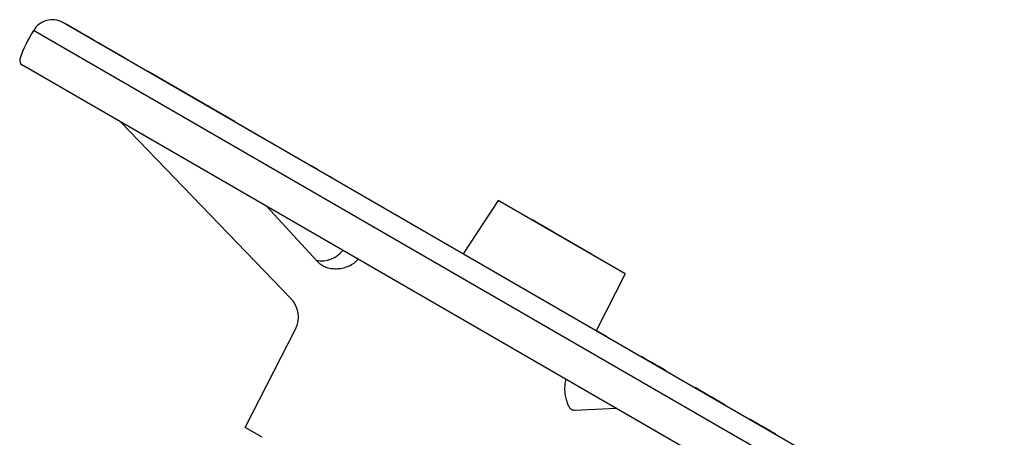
# Model space of a CAD drawing. Header units: millimetres. Extents: x 2362 to 7999, y 1118 to 3138.
# Tile 12 of 21: x 2845 to 3214, y 2277 to 2434. Entities that reach past the tile are written whole.
import ezdxf

# ---------------------------------------------------------------- set-up
doc = ezdxf.new("R2010")
doc.units = ezdxf.units.MM
doc.layers.add('DETAIL', color=2, linetype='Continuous')

msp = doc.modelspace()

# ---------------------------------------------------------------- linework, layer by layer
at = {"layer": 'DETAIL'}
for p, q in [((3210.77, 2230.66), (2860.84, 2432.7)), ((2861.86, 2432.11), (2861.91, 2432.19)), ((2862.57, 2431.7), (2862.62, 2431.78)), ((2862.69, 2431.75), (2862.62, 2431.78)), ((2862.64, 2431.66), (2862.69, 2431.75)), ((2866.6, 2429.49), (2862.69, 2431.75)), ((3213.62, 2219.66), (2849.89, 2429.66)), ((2866.55, 2429.4), (2866.6, 2429.49)), ((2867.83, 2428.78), (2866.6, 2429.49)), ((2867.78, 2428.69), (2867.83, 2428.78)), ((2869.23, 2427.97), (2867.83, 2428.78)), ((2869.18, 2427.88), (2869.23, 2427.97)), ((2872.27, 2426.22), (2869.23, 2427.97)), ((2872.22, 2426.13), (2872.27, 2426.22)), ((2872.65, 2425.99), (2872.27, 2426.22)), ((2872.6, 2425.91), (2872.65, 2425.99)), ((2873, 2425.79), (2872.65, 2425.99)), ((2872.95, 2425.71), (2873, 2425.79)), ((2874.45, 2424.96), (2873, 2425.79)), ((2874.4, 2424.87), (2874.45, 2424.96)), ((2874.82, 2424.74), (2874.45, 2424.96)), ((2874.77, 2424.66), (2874.82, 2424.74)), ((2879.17, 2422.23), (2874.82, 2424.74)), ((2879.12, 2422.14), (2879.17, 2422.23)), ((2884.22, 2419.32), (2879.17, 2422.23)), ((3204.52, 2209.55), (2845.69, 2416.72)), ((2884.17, 2419.23), (2884.22, 2419.32)), ((2884.22, 2419.32), (2892.53, 2414.52)), ((2892.48, 2414.43), (2892.53, 2414.52)), ((2925.37, 2395.56), (2892.53, 2414.52)), ((2946.29, 2329.43), (2882.54, 2395.45)), ((2925.32, 2395.47), (2925.37, 2395.56)), ((2925.37, 2395.56), (2936.22, 2389.29)), ((2936.17, 2389.21), (2936.22, 2389.29)), ((2949.92, 2381.27), (2949.97, 2381.35)), ((2949.97, 2381.35), (2952.02, 2380.17)), ((2951.97, 2380.08), (2952.02, 2380.17)), ((2952.02, 2380.17), (2953.85, 2379.11)), ((2953.8, 2379.03), (2953.85, 2379.11)), ((2956.32, 2377.69), (2953.85, 2379.11)), ((2956.27, 2377.6), (2956.32, 2377.69)), ((2956.32, 2377.69), (2960.93, 2375.03)), ((2960.88, 2374.94), (2960.93, 2375.03)), ((2961.82, 2374.52), (2960.93, 2375.03)), ((2961.77, 2374.43), (2961.82, 2374.52)), ((3023.94, 2366.12), (3010.91, 2346.06)), ((3071.57, 2338.62), (3023.94, 2366.12)), ((2937.13, 2363.93), (2956.13, 2343.36)), ((3044.66, 2354.23), (3036.66, 2358.84)), ((3044.66, 2354.23), (3044.59, 2354.2)), ((3044.66, 2354.23), (3044.97, 2354.05)), ((3058.82, 2346.05), (3044.97, 2354.05)), ((3058.82, 2346.05), (3058.91, 2346)), ((3058.91, 2346), (3058.93, 2345.92)), ((3071.57, 2338.62), (3060.71, 2317.3)), ((2929.23, 2281.09), (2948.01, 2317.94)), ((3064.38, 2315.3), (3060.75, 2317.39)), ((3064.33, 2315.21), (3064.38, 2315.3)), ((3064.64, 2315.15), (3064.38, 2315.3)), ((3064.59, 2315.06), (3064.64, 2315.15)), ((3077.74, 2307.47), (3077.79, 2307.56)), ((3078.85, 2306.95), (3077.79, 2307.56)), ((3078.8, 2306.86), (3078.85, 2306.95)), ((3081.03, 2305.69), (3078.85, 2306.95)), ((3083.01, 2304.43), (3083.06, 2304.51)), ((3084.12, 2303.9), (3083.06, 2304.51)), ((3084.07, 2303.81), (3084.12, 2303.9)), ((3086.31, 2302.64), (3084.12, 2303.9)), ((3086.9, 2302.18), (3086.95, 2302.27)), ((3097.75, 2295.92), (3097.8, 2296)), ((3098.81, 2295.42), (3097.8, 2296)), ((3098.76, 2295.34), (3098.81, 2295.42)), ((3100.97, 2294.17), (3098.81, 2295.42)), ((3100.92, 2294.09), (3100.97, 2294.17)), ((3102.79, 2293.12), (3100.97, 2294.17)), ((3102.74, 2293.04), (3102.79, 2293.12)), ((3103.79, 2292.54), (3102.79, 2293.12)), ((3103.74, 2292.46), (3103.79, 2292.54)), ((3109.06, 2289.5), (3103.79, 2292.54)), ((3052.67, 2287.62), (3068.16, 2288.28)), ((3109.01, 2289.42), (3109.06, 2289.5)), ((3118.31, 2284.05), (3118.36, 2284.13)), ((2935.59, 2277.41), (2929.23, 2281.09)), ((3124.68, 2280.37), (3124.73, 2280.46)), ((3126.16, 2279.52), (3126.21, 2279.6)), ((3127.17, 2279.05), (3126.21, 2279.6)), ((3127.12, 2278.96), (3127.17, 2279.05)), ((3127.98, 2278.47), (3128.03, 2278.55))]:
    msp.add_line(p, q, dxfattribs=at)
at = {"layer": 'DETAIL', "flags": 128}
for points in [[(2862.62, 2431.78), (2862.56, 2431.82), (2862.51, 2431.85), (2862.46, 2431.88), (2862.41, 2431.91), (2862.36, 2431.94), (2862.31, 2431.96), (2862.27, 2431.99), (2862.23, 2432.01), (2862.19, 2432.03), (2862.16, 2432.05), (2862.12, 2432.07), (2862.09, 2432.09), (2862.06, 2432.11), (2862.04, 2432.12), (2862.01, 2432.14), (2861.99, 2432.15), (2861.97, 2432.16), (2861.96, 2432.17), (2861.95, 2432.18), (2861.93, 2432.18), (2861.93, 2432.19), (2861.92, 2432.19), (2861.92, 2432.19), (2861.91, 2432.19)], [(3036.66, 2358.84), (3036.66, 2358.84), (3036.65, 2358.84), (3036.65, 2358.84), (3036.65, 2358.84), (3036.64, 2358.84), (3036.64, 2358.84), (3036.64, 2358.84), (3036.63, 2358.84), (3036.63, 2358.84), (3036.63, 2358.84), (3036.62, 2358.84), (3036.62, 2358.83), (3036.62, 2358.83), (3036.61, 2358.83), (3036.61, 2358.83), (3036.61, 2358.83), (3036.6, 2358.83), (3036.6, 2358.83), (3036.6, 2358.83), (3036.59, 2358.83), (3036.59, 2358.83), (3036.59, 2358.83), (3036.58, 2358.83), (3036.58, 2358.83)], [(3044.97, 2354.05), (3044.97, 2354.05), (3044.97, 2354.04), (3044.96, 2354.04), (3044.96, 2354.04), (3044.96, 2354.04), (3044.96, 2354.03), (3044.96, 2354.03), (3044.96, 2354.03), (3044.96, 2354.03), (3044.96, 2354.03), (3044.96, 2354.02), (3044.96, 2354.02), (3044.96, 2354.02), (3044.95, 2354.02), (3044.95, 2354.01), (3044.95, 2354.01), (3044.95, 2354.01), (3044.95, 2354.01), (3044.95, 2354.01), (3044.95, 2354), (3044.95, 2354), (3044.95, 2354), (3044.95, 2354), (3044.95, 2353.99)], [(2956.13, 2343.36), (2956.25, 2343.22), (2956.38, 2343.09), (2956.51, 2342.96), (2956.65, 2342.84), (2956.79, 2342.71), (2956.93, 2342.59), (2957.07, 2342.48), (2957.21, 2342.37), (2957.36, 2342.26), (2957.51, 2342.15), (2957.65, 2342.05), (2957.8, 2341.95), (2957.95, 2341.86), (2958.09, 2341.77), (2958.24, 2341.69), (2958.39, 2341.61), (2958.55, 2341.53), (2958.71, 2341.45), (2958.87, 2341.37), (2959.04, 2341.3), (2959.2, 2341.23), (2959.38, 2341.16), (2959.55, 2341.1), (2959.72, 2341.04)], [(2959.72, 2341.04), (2960.21, 2340.89), (2960.71, 2340.77), (2961.22, 2340.67), (2961.74, 2340.6), (2962.27, 2340.55), (2962.81, 2340.53), (2963.35, 2340.53), (2963.89, 2340.55), (2964.43, 2340.6), (2964.97, 2340.67), (2965.51, 2340.76), (2966.04, 2340.88), (2966.56, 2341.02), (2967.08, 2341.18), (2967.59, 2341.36), (2968.09, 2341.57), (2968.58, 2341.8), (2969.05, 2342.05), (2969.51, 2342.32), (2969.96, 2342.63), (2970.39, 2342.95), (2970.79, 2343.3), (2971.17, 2343.67), (2971.53, 2344.07)], [(3058.82, 2346.05), (3058.82, 2346.04), (3058.83, 2346.04), (3058.83, 2346.04), (3058.83, 2346.04), (3058.83, 2346.03), (3058.83, 2346.03), (3058.83, 2346.03), (3058.83, 2346.02), (3058.83, 2346.02), (3058.83, 2346.02), (3058.83, 2346.01), (3058.83, 2346.01), (3058.83, 2346.01), (3058.83, 2346), (3058.83, 2346), (3058.83, 2346), (3058.83, 2346), (3058.83, 2345.99), (3058.83, 2345.99), (3058.84, 2345.99), (3058.84, 2345.98), (3058.84, 2345.98), (3058.84, 2345.98), (3058.84, 2345.97)], [(3083.06, 2304.51), (3082.96, 2304.57), (3082.87, 2304.63), (3082.77, 2304.68), (3082.68, 2304.73), (3082.59, 2304.79), (3082.5, 2304.84), (3082.42, 2304.88), (3082.34, 2304.93), (3082.25, 2304.98), (3082.17, 2305.03), (3082.09, 2305.08), (3082, 2305.13), (3081.92, 2305.17), (3081.84, 2305.22), (3081.76, 2305.27), (3081.67, 2305.32), (3081.59, 2305.36), (3081.51, 2305.41), (3081.43, 2305.46), (3081.35, 2305.5), (3081.27, 2305.55), (3081.19, 2305.6), (3081.11, 2305.64), (3081.03, 2305.69)], [(3086.95, 2302.27), (3086.95, 2302.27), (3086.95, 2302.27), (3086.94, 2302.27), (3086.93, 2302.28), (3086.92, 2302.29), (3086.91, 2302.29), (3086.89, 2302.3), (3086.88, 2302.31), (3086.86, 2302.32), (3086.84, 2302.33), (3086.81, 2302.35), (3086.79, 2302.36), (3086.76, 2302.38), (3086.73, 2302.4), (3086.7, 2302.41), (3086.66, 2302.43), (3086.63, 2302.46), (3086.59, 2302.48), (3086.55, 2302.5), (3086.5, 2302.53), (3086.46, 2302.55), (3086.41, 2302.58), (3086.36, 2302.61), (3086.31, 2302.64)], [(3049.41, 2299.1), (3049.24, 2298.61), (3049.11, 2298.11), (3049.01, 2297.6), (3048.94, 2297.1), (3048.89, 2296.59), (3048.86, 2296.08), (3048.85, 2295.56), (3048.87, 2295.05), (3048.9, 2294.54), (3048.95, 2294.03), (3049.01, 2293.52), (3049.09, 2293.02), (3049.19, 2292.54), (3049.29, 2292.06), (3049.41, 2291.6), (3049.54, 2291.16), (3049.67, 2290.73), (3049.82, 2290.33), (3049.96, 2289.95), (3050.12, 2289.6), (3050.28, 2289.27), (3050.43, 2288.97), (3050.6, 2288.71), (3050.76, 2288.48)], [(3050.76, 2288.48), (3050.82, 2288.41), (3050.88, 2288.33), (3050.94, 2288.27), (3051.01, 2288.2), (3051.07, 2288.14), (3051.14, 2288.08), (3051.21, 2288.03), (3051.28, 2287.98), (3051.35, 2287.93), (3051.42, 2287.89), (3051.5, 2287.85), (3051.57, 2287.82), (3051.65, 2287.78), (3051.73, 2287.75), (3051.82, 2287.72), (3051.91, 2287.7), (3052, 2287.67), (3052.09, 2287.65), (3052.18, 2287.64), (3052.28, 2287.63), (3052.37, 2287.62), (3052.47, 2287.61), (3052.57, 2287.61), (3052.67, 2287.62)], [(3119.78, 2283.32), (3119.67, 2283.38), (3119.56, 2283.44), (3119.46, 2283.5), (3119.36, 2283.56), (3119.27, 2283.61), (3119.18, 2283.66), (3119.09, 2283.71), (3119.01, 2283.76), (3118.94, 2283.8), (3118.87, 2283.84), (3118.8, 2283.88), (3118.74, 2283.92), (3118.68, 2283.95), (3118.62, 2283.98), (3118.57, 2284.01), (3118.53, 2284.04), (3118.49, 2284.06), (3118.46, 2284.08), (3118.43, 2284.09), (3118.41, 2284.11), (3118.39, 2284.12), (3118.37, 2284.13), (3118.37, 2284.13), (3118.36, 2284.13)], [(3124.11, 2280.81), (3123.98, 2280.89), (3123.84, 2280.97), (3123.7, 2281.05), (3123.54, 2281.14), (3123.38, 2281.23), (3123.22, 2281.33), (3123.04, 2281.43), (3122.86, 2281.54), (3122.67, 2281.64), (3122.49, 2281.75), (3122.29, 2281.86), (3122.1, 2281.97), (3121.91, 2282.09), (3121.71, 2282.2), (3121.51, 2282.32), (3121.31, 2282.43), (3121.11, 2282.55), (3120.91, 2282.66), (3120.71, 2282.78), (3120.52, 2282.89), (3120.33, 2283), (3120.14, 2283.11), (3119.96, 2283.21), (3119.78, 2283.32)], [(3124.73, 2280.46), (3124.73, 2280.46), (3124.73, 2280.46), (3124.72, 2280.46), (3124.71, 2280.47), (3124.7, 2280.47), (3124.69, 2280.48), (3124.67, 2280.49), (3124.66, 2280.5), (3124.64, 2280.51), (3124.62, 2280.52), (3124.59, 2280.54), (3124.57, 2280.55), (3124.54, 2280.57), (3124.51, 2280.58), (3124.48, 2280.6), (3124.45, 2280.62), (3124.41, 2280.64), (3124.38, 2280.66), (3124.34, 2280.68), (3124.29, 2280.71), (3124.25, 2280.73), (3124.21, 2280.76), (3124.16, 2280.79), (3124.11, 2280.81)], [(3125.66, 2279.92), (3125.62, 2279.94), (3125.58, 2279.97), (3125.54, 2279.99), (3125.5, 2280.01), (3125.47, 2280.03), (3125.43, 2280.05), (3125.39, 2280.08), (3125.35, 2280.1), (3125.31, 2280.12), (3125.27, 2280.14), (3125.24, 2280.16), (3125.2, 2280.19), (3125.16, 2280.21), (3125.12, 2280.23), (3125.08, 2280.25), (3125.04, 2280.28), (3125, 2280.3), (3124.96, 2280.32), (3124.93, 2280.34), (3124.89, 2280.37), (3124.85, 2280.39), (3124.81, 2280.41), (3124.77, 2280.43), (3124.73, 2280.46)], [(3126.21, 2279.6), (3126.19, 2279.61), (3126.17, 2279.62), (3126.15, 2279.64), (3126.13, 2279.65), (3126.11, 2279.66), (3126.09, 2279.67), (3126.07, 2279.68), (3126.05, 2279.7), (3126.02, 2279.71), (3126, 2279.72), (3125.98, 2279.74), (3125.96, 2279.75), (3125.93, 2279.76), (3125.91, 2279.78), (3125.89, 2279.79), (3125.86, 2279.8), (3125.84, 2279.82), (3125.81, 2279.83), (3125.79, 2279.85), (3125.76, 2279.86), (3125.74, 2279.88), (3125.71, 2279.89), (3125.68, 2279.91), (3125.66, 2279.92)], [(3128.03, 2278.55), (3128.02, 2278.55), (3128.02, 2278.56), (3128.01, 2278.56), (3128, 2278.57), (3127.99, 2278.58), (3127.97, 2278.59), (3127.95, 2278.6), (3127.92, 2278.61), (3127.9, 2278.63), (3127.87, 2278.64), (3127.84, 2278.66), (3127.8, 2278.68), (3127.77, 2278.7), (3127.73, 2278.73), (3127.68, 2278.75), (3127.64, 2278.78), (3127.59, 2278.81), (3127.54, 2278.84), (3127.48, 2278.87), (3127.43, 2278.9), (3127.37, 2278.93), (3127.3, 2278.97), (3127.24, 2279.01), (3127.17, 2279.05)]]:
    msp.add_lwpolyline(points, dxfattribs=at)
at = {"layer": 'DETAIL'}
for centre, radius, start, end in [((2856.86, 2425.79), 7.97, 60, 150.9812), ((2882.99, 2407.18), 40.01, 145.8158, 162.7462), ((2846.69, 2418.45), 2, 162.7999, 239.9452), ((2957.82, 2353.49), 10.01, 258.5186, 322.5173), ((2939.1, 2322.48), 10, 333, 44)]:
    msp.add_arc(centre, radius, start, end, dxfattribs=at)

doc.saveas('drawing.dxf')
